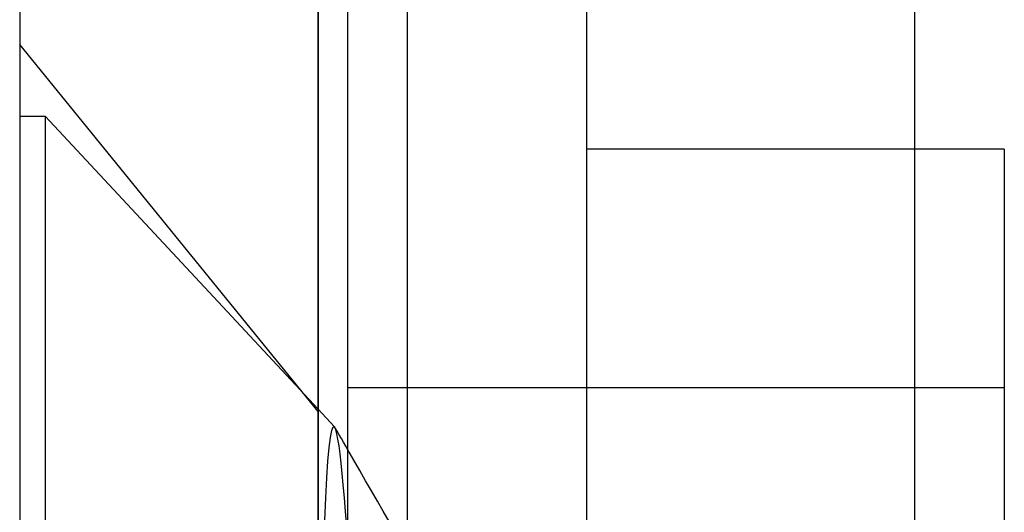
# Model space of a CAD drawing. Header units: millimetres. Extents: x 0 to 93, y 0 to 191.
# Tile 12 of 148: x 0 to 3.3, y 37.63 to 39.28. Entities that reach past the tile are written whole.
import ezdxf

# ---------------------------------------------------------------- set-up
doc = ezdxf.new("R2010")
doc.units = ezdxf.units.MM
doc.layers.add('MAIN-1', color=7, linetype='Continuous')
doc.layers.add('MAIN-2', color=7, linetype='Continuous')

msp = doc.modelspace()

# ---------------------------------------------------------------- linework, layer by layer
at = {"layer": 'MAIN-1'}
for p, q in [((0, 187.5), (0, 5)), ((1, 187.5), (1, 5)), ((1.1, 16.6), (1.1, 183.1)), ((1.9, 183.1), (1.9, 16.6)), ((1, 37.9789), (1.055, 37.9199)), ((1.0553, 37.9196), (1.055, 37.9199)), ((1.0556, 37.9193), (1.0553, 37.9196)), ((1.0558, 37.9189), (1.0556, 37.9193)), ((1.0561, 37.9186), (1.0558, 37.9189)), ((1.0563, 37.9182), (1.0561, 37.9186)), ((1.0566, 37.9177), (1.0563, 37.9182)), ((1.0637, 37.9053), (1.0565, 37.9177)), ((1.0599, 37.9094), (1.0566, 37.9177)), ((1.0633, 37.8963), (1.0599, 37.9094)), ((1.0668, 37.8784), (1.0633, 37.8963)), ((1.0708, 37.893), (1.0637, 37.9053)), ((1.078, 37.8806), (1.0708, 37.893)), ((1.0702, 37.856), (1.0668, 37.8784)), ((1.0738, 37.8293), (1.0702, 37.856)), ((1.0853, 37.8679), (1.078, 37.8806)), ((1.0929, 37.8548), (1.0853, 37.8679)), ((1.1, 37.8425), (1.0929, 37.8548)), ((1.0773, 37.7984), (1.0738, 37.8293)), ((1.0809, 37.7636), (1.0773, 37.7984)), ((1.0846, 37.725), (1.0809, 37.7636)), ((1.0883, 37.6825), (1.0846, 37.725)), ((1.0921, 37.6361), (1.0883, 37.6825)), ((1.096, 37.5854), (1.0921, 37.6361))]:
    msp.add_line(p, q, dxfattribs=at)
at = {"layer": 'MAIN-2'}
for p, q in [((1, 0), (1, 187.5)), ((3, 14.8), (3, 185)), ((1.9, 183.1), (1.9, 16.6)), ((1.3, 23.45), (1.3, 167.05)), ((1, 37.9708), (0, 39.2)), ((0, 38.96), (0.0852, 38.96)), ((0.0852, 38.96), (0.0852, 33.14)), ((0.0852, 38.96), (1, 37.9789)), ((0.0852, 38.96), (0.0852, 33.14)), ((3.3, 38.85), (1.9, 38.85)), ((3.3, 38.85), (3.3, 33.25)), ((3.3, 38.05), (1.1, 38.05)), ((1.0457, 37.9077), (1.0502, 37.9195)), ((1.0502, 37.9195), (1.055, 37.9199)), ((1.0371, 37.85), (1.0413, 37.8844)), ((1.0413, 37.8844), (1.0457, 37.9077)), ((1.0332, 37.8046), (1.0371, 37.85)), ((1.12, 37.8078), (1.1, 37.8425)), ((1.0294, 37.7485), (1.0332, 37.8046)), ((1.1398, 37.7736), (1.12, 37.8078)), ((1.1595, 37.7394), (1.1398, 37.7736)), ((1.026, 37.6821), (1.0294, 37.7485)), ((1.1792, 37.7053), (1.1595, 37.7394)), ((1.199, 37.6711), (1.1792, 37.7053)), ((1.0228, 37.6062), (1.026, 37.6821)), ((1.2187, 37.6369), (1.199, 37.6711)), ((1.2385, 37.6027), (1.2187, 37.6369))]:
    msp.add_line(p, q, dxfattribs=at)

doc.saveas('drawing.dxf')
